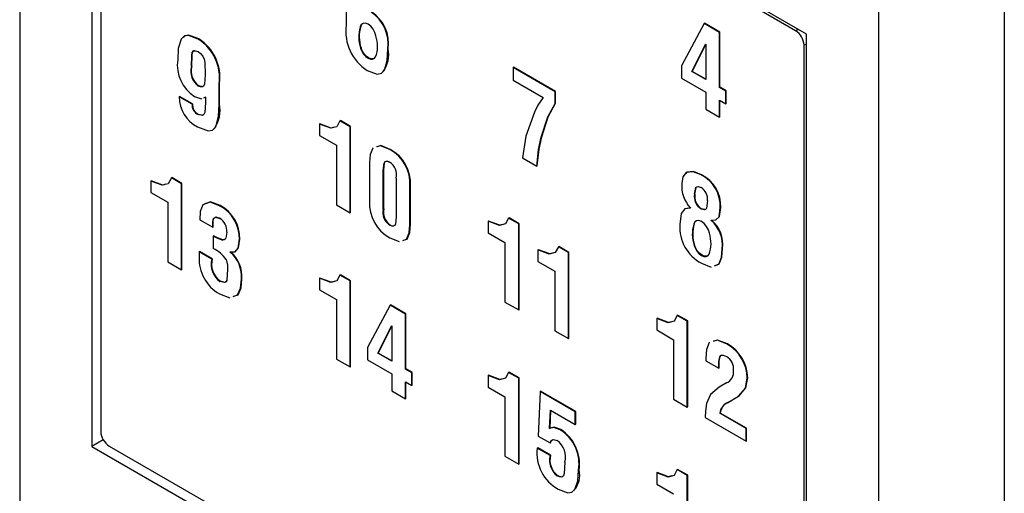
# Model space of a CAD drawing. Header units: millimetres. Extents: x 0 to 559, y 0 to 432.
# Tile 20 of 23: x 352 to 368, y 332 to 340. Entities that reach past the tile are written whole.
import ezdxf

# ---------------------------------------------------------------- set-up
doc = ezdxf.new("R2010")
doc.units = ezdxf.units.MM
doc.header["$LTSCALE"] = 2

msp = doc.modelspace()

# ---------------------------------------------------------------- linework, layer by layer
for p, q in [((351.5486173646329, 349.5189663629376), (351.5486173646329, 325.6015786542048)), ((364.7809263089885, 339.3896407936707), (352.7601110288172, 346.3291097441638)), ((352.7601110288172, 346.3291097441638), (352.7601110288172, 332.447915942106)), ((352.9116445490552, 346.0274668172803), (352.9116445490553, 332.6986960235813)), ((364.5954732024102, 339.4458193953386), (353.053044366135, 346.1091217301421)), ((365.9924199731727, 322.8656994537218), (365.9924199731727, 341.1807366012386)), ((368.1044440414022, 341.1754166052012), (368.1044440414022, 322.8603794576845)), ((357.0404790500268, 339.8915803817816), (357.0404788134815, 339.537921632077)), ((363.0567406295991, 339.566932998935), (362.6766817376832, 338.8571413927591)), ((363.0567406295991, 339.566932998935), (363.063811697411, 339.5710150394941)), ((363.3141249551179, 339.4183481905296), (363.0567406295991, 339.566932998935)), ((363.3211960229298, 339.4224302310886), (363.063811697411, 339.5710150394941)), ((357.282160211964, 339.5169923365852), (357.2750891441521, 339.5129102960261)), ((363.3141249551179, 339.4183481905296), (363.3211960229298, 339.4224302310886)), ((363.314124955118, 338.4891532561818), (363.3141249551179, 339.4183481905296)), ((363.3211960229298, 338.4932352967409), (363.3211960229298, 339.4224302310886)), ((364.5954732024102, 339.4458193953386), (364.6395422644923, 339.4712600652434)), ((354.5520856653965, 339.3029461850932), (354.5591567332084, 339.3070282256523)), ((364.7809263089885, 325.508446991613), (364.7809263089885, 339.3896407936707)), ((357.2887256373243, 339.1555335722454), (357.2816545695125, 339.1514515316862)), ((357.7361420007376, 339.1364298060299), (357.7432130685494, 339.140511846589)), ((362.8491313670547, 338.7575883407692), (363.0801803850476, 339.2188685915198)), ((362.8562024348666, 338.7616703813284), (363.0835289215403, 339.2155187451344)), ((363.0801803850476, 339.2188685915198), (363.0835289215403, 339.2169355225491)), ((363.0835289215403, 339.2169355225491), (363.0835289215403, 338.6222735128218)), ((364.7809263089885, 339.2263392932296), (364.73687301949, 339.2009077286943)), ((364.7368730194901, 325.8721369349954), (364.73687301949, 339.2009077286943)), ((354.4355766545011, 338.8415543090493), (354.4426477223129, 338.8456363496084)), ((359.8440670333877, 338.8266484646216), (359.8511381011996, 338.8307305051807)), ((360.5527052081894, 338.4175603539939), (359.8440670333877, 338.8266484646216)), ((359.8440670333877, 338.8266484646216), (359.8464258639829, 338.6127071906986)), ((360.5597762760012, 338.421642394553), (359.8511381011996, 338.8307305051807)), ((362.6766817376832, 338.8571413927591), (362.6766817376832, 338.6445618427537)), ((362.8491313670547, 338.7575883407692), (362.8562024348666, 338.7616703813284)), ((363.0835289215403, 338.6222735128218), (362.8491313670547, 338.7575883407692)), ((363.0835289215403, 338.63043759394), (362.8562024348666, 338.7616703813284)), ((354.6700480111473, 338.7061968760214), (354.6700477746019, 338.7059801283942)), ((359.8464258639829, 338.6127071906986), (360.3482344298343, 338.3230192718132)), ((362.6766817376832, 338.6445618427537), (363.0835289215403, 338.4096939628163)), ((354.5520856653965, 338.5152840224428), (354.5591567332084, 338.5193660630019)), ((354.9006435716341, 338.553690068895), (354.907714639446, 338.5577721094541)), ((354.9006438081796, 338.2080557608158), (354.9006435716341, 338.553690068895)), ((354.9077148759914, 338.2121378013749), (354.907714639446, 338.5577721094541)), ((360.5527052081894, 338.4175603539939), (360.5597762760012, 338.421642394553)), ((360.5527468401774, 338.2225790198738), (360.5527052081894, 338.4175603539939)), ((360.5598179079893, 338.2266610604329), (360.5597762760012, 338.421642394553)), ((363.0835289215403, 338.4096939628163), (363.0835289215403, 338.1232713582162)), ((363.314124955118, 338.4891532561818), (363.3211960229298, 338.4932352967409)), ((363.4212781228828, 338.4272950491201), (363.314124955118, 338.4891532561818)), ((363.4283491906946, 338.4313770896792), (363.3211960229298, 338.4932352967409)), ((363.4212781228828, 338.4272950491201), (363.4283491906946, 338.4313770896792)), ((363.4212781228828, 338.2147154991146), (363.4212781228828, 338.4272950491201)), ((363.4283491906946, 338.2187975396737), (363.4283491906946, 338.4313770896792)), ((354.2313336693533, 338.3328738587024), (354.2384047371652, 338.3369558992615)), ((354.4459922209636, 338.2089920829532), (354.2313336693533, 338.3328738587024)), ((354.4530632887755, 338.2130741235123), (354.2384047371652, 338.3369558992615)), ((354.6445850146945, 338.3168127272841), (354.6751346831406, 338.3284495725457)), ((354.6516560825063, 338.3208947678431), (354.6822057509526, 338.3325316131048)), ((354.6751346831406, 338.3284495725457), (354.6749889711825, 338.2356190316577)), ((363.314124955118, 338.2765737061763), (363.4212781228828, 338.2147154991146)), ((363.314124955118, 337.9901511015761), (363.314124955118, 338.2765737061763)), ((363.3211960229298, 337.9942331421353), (363.3211960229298, 338.2724916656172)), ((354.4459922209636, 338.2089920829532), (354.4530632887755, 338.2130741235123)), ((354.9006438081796, 338.2080557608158), (354.9077148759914, 338.2121378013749)), ((360.5527468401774, 338.2225790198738), (360.5598179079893, 338.2266610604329)), ((363.0835289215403, 338.1232713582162), (363.314124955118, 337.9901511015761)), ((363.4212781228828, 338.2147154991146), (363.4283491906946, 338.2187975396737)), ((354.5503901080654, 338.0329247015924), (354.5574611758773, 338.0370067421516)), ((354.6085904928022, 338.0266080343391), (354.5574611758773, 338.0370067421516)), ((356.9340167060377, 337.9278863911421), (356.9410877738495, 337.9319684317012)), ((357.1036713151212, 337.8299468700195), (356.9340167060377, 337.9278863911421)), ((357.110742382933, 337.8340289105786), (356.9410877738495, 337.9319684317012)), ((363.314124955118, 337.9901511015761), (363.3211960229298, 337.9942331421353)), ((356.5901596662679, 337.8752119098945), (356.5901239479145, 337.6817835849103)), ((356.5901596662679, 337.8752119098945), (356.5972307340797, 337.8792939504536)), ((357.1036713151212, 337.8299468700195), (357.110742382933, 337.8340289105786)), ((357.1036713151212, 336.3821701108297), (357.1036713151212, 337.8299468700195)), ((357.110742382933, 336.3862521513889), (357.110742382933, 337.8340289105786)), ((356.5901239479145, 337.6817835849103), (356.8730752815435, 337.518439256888)), ((360.318517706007, 337.6540473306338), (360.3255887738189, 337.6581293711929)), ((356.8730752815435, 337.518439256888), (356.8730752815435, 336.5152903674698)), ((357.7722053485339, 337.4440106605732), (357.7792764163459, 337.4480927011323)), ((360.0014484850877, 337.3059190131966), (360.2446398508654, 337.165527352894)), ((357.4311561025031, 337.2258051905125), (357.4311558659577, 336.5746299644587)), ((357.6617518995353, 337.0924154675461), (357.6688229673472, 337.0964975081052)), ((357.6617518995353, 336.4415211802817), (357.6617518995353, 337.0924154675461)), ((357.6688229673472, 336.4456032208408), (357.6688229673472, 337.0964975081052)), ((360.2446398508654, 337.165527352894), (360.2517109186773, 337.1696093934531)), ((353.7546614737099, 336.9155103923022), (353.7546257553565, 336.7220820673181)), ((353.7546614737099, 336.9155103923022), (353.7617325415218, 336.9195924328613)), ((354.0985185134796, 336.9681848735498), (354.1055895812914, 336.972266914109)), ((354.2681731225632, 336.8702453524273), (354.0985185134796, 336.9681848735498)), ((354.275244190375, 336.8743273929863), (354.1055895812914, 336.972266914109)), ((357.8807210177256, 336.9662768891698), (357.8807207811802, 336.3151016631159)), ((363.007457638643, 337.0183636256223), (363.0145287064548, 337.0224456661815)), ((354.2681731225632, 336.8702453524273), (354.275244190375, 336.8743273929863)), ((354.2681731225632, 335.4224685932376), (354.2681731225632, 336.8702453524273)), ((354.275244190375, 335.4265506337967), (354.275244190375, 336.8743273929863)), ((358.1113165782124, 336.8328873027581), (358.1183876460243, 336.8369693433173)), ((358.1113168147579, 336.1819928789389), (358.1113165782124, 336.8328873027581)), ((358.1183878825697, 336.186074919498), (358.1183876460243, 336.8369693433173)), ((353.7546257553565, 336.7220820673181), (354.0375770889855, 336.5587377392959)), ((362.8953086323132, 336.6929110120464), (362.902379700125, 336.6969930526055)), ((354.0375770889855, 336.5587377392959), (354.0375770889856, 335.5555888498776)), ((354.9107893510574, 336.4992711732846), (354.9178604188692, 336.5033532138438)), ((356.8730752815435, 336.5152903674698), (357.1036713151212, 336.3821701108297)), ((357.6617518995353, 336.4415211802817), (357.6688229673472, 336.4456032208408)), ((362.8328937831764, 336.4648503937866), (362.7655072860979, 336.4542053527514)), ((362.8258227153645, 336.4607683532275), (362.8259576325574, 336.4608462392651)), ((362.8260330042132, 336.4607455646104), (362.8258227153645, 336.4607683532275)), ((363.0057620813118, 336.4459378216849), (363.0056755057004, 336.4458771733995)), ((363.0057620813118, 336.4459378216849), (363.0128331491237, 336.450019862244)), ((363.3293713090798, 336.4633101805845), (363.3364423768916, 336.4673922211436)), ((354.5801556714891, 336.261906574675), (354.7952492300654, 336.1376171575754)), ((357.1036713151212, 336.3821701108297), (357.110742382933, 336.3862521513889)), ((359.7695148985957, 336.2909881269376), (359.7765859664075, 336.2950701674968)), ((359.9391695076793, 336.1930486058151), (359.7695148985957, 336.2909881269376)), ((359.9462405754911, 336.1971306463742), (359.7765859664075, 336.2950701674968)), ((363.1760444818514, 336.2508563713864), (363.1758975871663, 336.2548076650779)), ((363.1760444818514, 336.2508563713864), (363.1831155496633, 336.2549384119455)), ((354.7952492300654, 336.2397245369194), (354.8023202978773, 336.2438065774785)), ((354.7952492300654, 336.1376171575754), (354.7952492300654, 336.2397245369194)), ((354.7952492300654, 336.1376171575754), (354.8023202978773, 336.1416991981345)), ((354.8023202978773, 336.1416991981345), (354.8023202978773, 336.2438065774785)), ((357.7688142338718, 336.174968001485), (357.7758853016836, 336.1790500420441)), ((358.1113168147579, 336.1819928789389), (358.1183878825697, 336.186074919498)), ((359.425657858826, 336.23831364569), (359.4256221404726, 336.0448853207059)), ((359.425657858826, 336.23831364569), (359.4327289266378, 336.2423956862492)), ((359.9391695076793, 336.1930486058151), (359.9462405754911, 336.1971306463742)), ((359.9391695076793, 334.7452718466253), (359.9391695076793, 336.1930486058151)), ((359.9462405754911, 334.7493538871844), (359.9462405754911, 336.1971306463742)), ((362.8897104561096, 336.1946472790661), (362.8826393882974, 336.1905652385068)), ((354.8005781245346, 335.9900495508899), (354.8004343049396, 335.7775530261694)), ((354.8005781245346, 335.9900495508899), (354.8076491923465, 335.994131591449)), ((354.9546316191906, 335.9223742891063), (354.9617026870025, 335.9264563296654)), ((355.2448141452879, 335.9341493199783), (355.2518852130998, 335.9382313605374)), ((357.7705097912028, 335.9614099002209), (357.9282488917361, 335.8979960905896)), ((359.4256221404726, 336.0448853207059), (359.7085734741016, 335.8815409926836)), ((359.7085734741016, 335.8815409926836), (359.7085734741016, 334.8783921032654)), ((360.2627787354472, 335.7550540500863), (360.2627430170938, 335.5616257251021)), ((360.2627787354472, 335.7550540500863), (360.269849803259, 335.7591360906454)), ((360.6066357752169, 335.807728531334), (360.6137068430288, 335.8118105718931)), ((360.7762903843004, 335.7097890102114), (360.6066357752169, 335.807728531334)), ((360.7833614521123, 335.7138710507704), (360.6137068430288, 335.8118105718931)), ((362.8962758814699, 335.8331885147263), (362.8892048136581, 335.8291064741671)), ((363.3603757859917, 335.7752275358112), (363.3674468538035, 335.7793095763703)), ((354.5646531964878, 335.7260002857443), (354.5717242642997, 335.7300823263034)), ((354.5646531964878, 335.7260002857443), (354.5646531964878, 335.6408833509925)), ((354.7797469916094, 335.6020904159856), (354.5646531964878, 335.7260002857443)), ((354.7868180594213, 335.6061724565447), (354.5717242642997, 335.7300823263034)), ((354.7797469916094, 335.6020904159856), (354.7868180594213, 335.6061724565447)), ((355.0897917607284, 335.720716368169), (355.0896933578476, 335.7245885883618)), ((355.0897917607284, 335.720716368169), (355.0964237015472, 335.724544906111)), ((360.7762903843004, 335.7097890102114), (360.7833614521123, 335.7138710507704)), ((360.7762903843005, 334.2620122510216), (360.7762903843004, 335.7097890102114)), ((360.7833614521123, 334.2660942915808), (360.7833614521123, 335.7138710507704)), ((354.0375770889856, 335.5555888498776), (354.2681731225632, 335.4224685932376)), ((354.2681731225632, 335.4224685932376), (354.275244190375, 335.4265506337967)), ((360.2627430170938, 335.5616257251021), (360.5456943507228, 335.3982813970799)), ((363.013028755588, 335.5315679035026), (363.1768528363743, 335.4681637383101)), ((355.2758186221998, 335.2614507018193), (355.2828896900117, 335.2655327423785)), ((356.5901596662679, 335.2786121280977), (356.5901239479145, 335.0851838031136)), ((356.5901596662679, 335.2786121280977), (356.5972307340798, 335.2826941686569)), ((356.9340167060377, 335.3312866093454), (356.9410877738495, 335.3353686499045)), ((357.1036713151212, 335.2333470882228), (356.9340167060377, 335.3312866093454)), ((357.110742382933, 335.2374291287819), (356.9410877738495, 335.3353686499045)), ((360.5456943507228, 335.3982813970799), (360.5456943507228, 334.3951325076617)), ((354.9161182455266, 335.2251945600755), (354.9231893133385, 335.2292766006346)), ((357.1036713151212, 335.2333470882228), (357.110742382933, 335.2374291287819)), ((357.1036713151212, 333.7855703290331), (357.1036713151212, 335.2333470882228)), ((357.1107423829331, 333.7896523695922), (357.110742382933, 335.2374291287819)), ((354.9107893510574, 335.0156915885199), (355.0804360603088, 334.9504081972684)), ((356.5901239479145, 335.0851838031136), (356.8730752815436, 334.9218394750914)), ((356.8730752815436, 334.9218394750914), (356.8730752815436, 333.9186905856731)), ((357.7764212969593, 334.8253971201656), (357.3963624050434, 334.1156055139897)), ((357.7764212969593, 334.8253971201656), (357.7834923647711, 334.8294791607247)), ((358.0338056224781, 334.6768123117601), (357.7764212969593, 334.8253971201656)), ((358.04087669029, 334.6808943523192), (357.7834923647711, 334.8294791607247)), ((359.7085734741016, 334.8783921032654), (359.9391695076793, 334.7452718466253)), ((358.0338056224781, 334.6768123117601), (358.04087669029, 334.6808943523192)), ((358.0338056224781, 333.7476173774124), (358.0338056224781, 334.6768123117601)), ((358.04087669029, 333.7516994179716), (358.04087669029, 334.6808943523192)), ((359.9391695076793, 334.7452718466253), (359.9462405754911, 334.7493538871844)), ((362.261156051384, 334.6014153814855), (362.2611203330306, 334.4079870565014)), ((362.261156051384, 334.6014153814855), (362.2682271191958, 334.6054974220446)), ((362.6050130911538, 334.6540898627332), (362.6120841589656, 334.6581719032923)), ((362.7746677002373, 334.5561503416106), (362.6050130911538, 334.6540898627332)), ((362.7817387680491, 334.5602323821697), (362.6120841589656, 334.6581719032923)), ((357.5688120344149, 334.0160524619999), (357.7998610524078, 334.4773327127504)), ((357.5758831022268, 334.020134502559), (357.8032095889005, 334.4739828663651)), ((357.7998610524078, 334.4773327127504), (357.8032095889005, 334.4753996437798)), ((357.8032095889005, 334.4753996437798), (357.8032095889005, 333.8807376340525)), ((362.7746677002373, 334.5561503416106), (362.7817387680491, 334.5602323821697)), ((362.7746677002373, 333.1083735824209), (362.7746677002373, 334.5561503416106)), ((362.7817387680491, 333.11245562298), (362.7817387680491, 334.5602323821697)), ((360.5456943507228, 334.3951325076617), (360.7762903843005, 334.2620122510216)), ((360.7762903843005, 334.2620122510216), (360.7833614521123, 334.2660942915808)), ((362.2611203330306, 334.4079870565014), (362.5440716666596, 334.2446427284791)), ((357.3963624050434, 334.1156055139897), (357.3963624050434, 333.9030259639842)), ((362.5440716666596, 334.2446427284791), (362.5440716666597, 333.2414938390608)), ((363.445139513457, 334.169095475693), (363.4522105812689, 334.1731775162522)), ((357.5688120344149, 334.0160524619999), (357.5758831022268, 334.020134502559)), ((357.8032095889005, 333.8807376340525), (357.5688120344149, 334.0160524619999)), ((357.8032095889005, 333.8889017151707), (357.5758831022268, 334.020134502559)), ((363.3211216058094, 333.9573436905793), (363.3281926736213, 333.9614257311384)), ((363.3281926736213, 333.9614257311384), (363.3429177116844, 333.9792695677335)), ((356.8730752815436, 333.9186905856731), (357.1036713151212, 333.7855703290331)), ((357.1036713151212, 333.7855703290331), (357.1107423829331, 333.7896523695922)), ((357.3963624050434, 333.9030259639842), (357.8032095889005, 333.6681580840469)), ((363.0866502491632, 333.9296304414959), (363.0866500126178, 333.889116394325)), ((363.0866500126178, 333.889116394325), (363.3017438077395, 333.7649453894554)), ((363.3017438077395, 333.7649453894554), (363.3088148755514, 333.7690274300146)), ((357.8032095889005, 333.6681580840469), (357.8032095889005, 333.3817354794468)), ((358.0338056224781, 333.7476173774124), (358.04087669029, 333.7516994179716)), ((358.140958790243, 333.6857591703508), (358.0338056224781, 333.7476173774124)), ((358.1480298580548, 333.6898412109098), (358.04087669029, 333.7516994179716)), ((358.140958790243, 333.6857591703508), (358.1480298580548, 333.6898412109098)), ((358.140958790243, 333.4731796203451), (358.140958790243, 333.6857591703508)), ((358.1480298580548, 333.4772616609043), (358.1480298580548, 333.6898412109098)), ((359.425657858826, 333.6417138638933), (359.4256221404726, 333.4482855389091)), ((359.425657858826, 333.6417138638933), (359.4327289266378, 333.6457959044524)), ((359.7695148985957, 333.6943883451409), (359.7765859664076, 333.6984703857)), ((359.9391695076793, 333.5964488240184), (359.7695148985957, 333.6943883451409)), ((359.9462405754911, 333.6005308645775), (359.7765859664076, 333.6984703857)), ((359.9391695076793, 333.5964488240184), (359.9462405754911, 333.6005308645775)), ((359.9462405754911, 332.1527541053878), (359.9462405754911, 333.6005308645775)), ((363.7823131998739, 333.6007572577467), (363.7893842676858, 333.6048392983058)), ((358.0338056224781, 333.5350378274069), (358.140958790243, 333.4731796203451)), ((358.0338056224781, 333.2486152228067), (358.0338056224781, 333.5350378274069)), ((358.04087669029, 333.2526972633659), (358.04087669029, 333.5309557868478)), ((358.140958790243, 333.4731796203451), (358.1480298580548, 333.4772616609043)), ((359.4256221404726, 333.4482855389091), (359.7085734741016, 333.2849412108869)), ((359.9391695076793, 332.1486720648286), (359.9391695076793, 333.5964488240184)), ((363.4313328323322, 333.5175107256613), (363.3122322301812, 333.448072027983)), ((363.4313328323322, 333.5175107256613), (363.4384039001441, 333.5215927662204)), ((357.8032095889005, 333.3817354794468), (358.0338056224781, 333.2486152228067)), ((359.7085734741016, 333.2849412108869), (359.7085734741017, 332.2817923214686)), ((360.2976325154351, 333.3716111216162), (360.2662507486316, 332.6227061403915)), ((360.2976325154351, 333.3716111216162), (360.304703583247, 333.3756931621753)), ((360.8908079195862, 333.0291782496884), (360.2976325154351, 333.3716111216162)), ((360.897878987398, 333.0332602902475), (360.304703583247, 333.3756931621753)), ((363.4487728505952, 333.1813014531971), (363.6357175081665, 333.2920260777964)), ((363.455843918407, 333.1853834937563), (363.6427885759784, 333.2961081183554)), ((363.6357175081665, 333.2920260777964), (363.6427885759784, 333.2961081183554)), ((358.0338056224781, 333.2486152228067), (358.04087669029, 333.2526972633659)), ((362.5440716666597, 333.2414938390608), (362.7746677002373, 333.1083735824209)), ((362.7746677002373, 333.1083735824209), (362.7817387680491, 333.11245562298)), ((363.4487728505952, 333.1813014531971), (363.455843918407, 333.1853834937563)), ((360.4589789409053, 332.7498169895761), (360.4736700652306, 333.0574072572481)), ((360.4660500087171, 332.7538990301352), (360.4803616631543, 333.0535442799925)), ((360.4736700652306, 333.0574072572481), (360.8908079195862, 332.8165986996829)), ((360.8908079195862, 333.0291782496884), (360.897878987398, 333.0332602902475)), ((360.8908079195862, 332.8165986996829), (360.8908079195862, 333.0291782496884)), ((360.897878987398, 332.820680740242), (360.897878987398, 333.0332602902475)), ((363.3209725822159, 333.0055780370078), (363.3280436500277, 333.0096600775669)), ((363.7641886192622, 332.7497148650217), (363.3209725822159, 333.0055780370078)), ((363.771259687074, 332.7537969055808), (363.3280436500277, 333.0096600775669)), ((360.8908079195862, 332.8165986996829), (360.897878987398, 332.820680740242)), ((363.0750235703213, 332.9349821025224), (363.7641886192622, 332.5371355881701)), ((360.2662507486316, 332.6227061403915), (360.4687203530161, 332.5058229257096)), ((360.4589789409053, 332.7498169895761), (360.4660500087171, 332.7538990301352)), ((360.6379813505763, 332.7275968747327), (360.6450524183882, 332.7316789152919)), ((363.7641886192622, 332.7497148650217), (363.771259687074, 332.7537969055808)), ((363.7641886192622, 332.5371355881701), (363.7641886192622, 332.7497148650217)), ((363.771259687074, 332.5412176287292), (363.771259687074, 332.7537969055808)), ((352.9548622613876, 332.5603434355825), (352.7601110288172, 332.447915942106)), ((352.7601110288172, 332.447915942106), (364.7809263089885, 325.508446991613)), ((353.0530443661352, 332.453784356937), (364.5954732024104, 325.7904820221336)), ((360.4687203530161, 332.5058229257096), (360.4757914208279, 332.5099049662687)), ((363.7641886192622, 332.5371355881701), (363.771259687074, 332.5412176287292)), ((359.7085734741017, 332.2817923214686), (359.9391695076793, 332.1486720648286)), ((360.2511518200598, 332.4194928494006), (360.2582228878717, 332.4235748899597)), ((360.4662456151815, 332.2955693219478), (360.2511518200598, 332.4194928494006)), ((360.4733166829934, 332.2996513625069), (360.2582228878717, 332.4235748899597)), ((360.4662456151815, 332.2955693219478), (360.4733166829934, 332.2996513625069)), ((359.9391695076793, 332.1486720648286), (359.9462405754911, 332.1527541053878)), ((360.5844501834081, 331.9529361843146), (360.5915212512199, 331.9570182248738)), ((360.9468150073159, 332.0472323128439), (360.9538860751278, 332.051314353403)), ((362.261156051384, 332.0048155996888), (362.2611203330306, 331.8113872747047)), ((362.261156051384, 332.0048155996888), (362.2682271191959, 332.0088976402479)), ((362.6050130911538, 332.0574900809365), (362.6120841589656, 332.0615721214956)), ((362.7746677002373, 331.9595505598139), (362.6050130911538, 332.0574900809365)), ((362.7817387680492, 331.963632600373), (362.6120841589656, 332.0615721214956)), ((362.7746677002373, 331.9595505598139), (362.7817387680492, 331.963632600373)), ((362.7746677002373, 330.5117738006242), (362.7746677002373, 331.9595505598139)), ((362.7817387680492, 330.5158558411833), (362.7817387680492, 331.963632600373)), ((362.2611203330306, 331.8113872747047), (362.5440716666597, 331.6480429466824))]:
    msp.add_line(p, q)
at = {"flags": 128}
for points in [[(357.5383795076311, 339.3609160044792), (357.5203531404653, 339.4184904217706), (357.4900616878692, 339.4738530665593), (357.4507750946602, 339.5210275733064), (357.4067343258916, 339.5549214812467), (357.362693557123, 339.5718759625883), (357.323406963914, 339.5700607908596), (357.2931155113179, 339.5496719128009), (357.2750891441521, 339.5129102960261)], [(357.282160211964, 339.5169923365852), (357.3001865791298, 339.55375395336), (357.3142523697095, 339.5663627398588)], [(354.5520856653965, 339.3029461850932), (354.3856824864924, 339.365134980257), (354.314290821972, 339.3537950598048), (354.2638143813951, 339.3044184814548), (354.214850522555, 339.145521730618), (354.2049808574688, 338.955374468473)], [(354.5591567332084, 339.3070282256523), (354.3927535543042, 339.3692170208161), (354.3213618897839, 339.3578771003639), (354.2955312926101, 339.3326093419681)], [(354.4355766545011, 338.8415543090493), (354.4403128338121, 339.0334512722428), (354.4480276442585, 339.0768626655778), (354.4692378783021, 339.1062277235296), (354.5054283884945, 339.1096528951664), (354.5469989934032, 339.0933033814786)], [(354.4426477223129, 338.8456363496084), (354.4473839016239, 339.0375333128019), (354.4550987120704, 339.0809447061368), (354.4763089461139, 339.1103097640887), (354.4900257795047, 339.1116079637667)], [(354.5469989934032, 339.0933033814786), (354.5901875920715, 339.0648372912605), (354.6285740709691, 339.0202229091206), (354.6523112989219, 338.9651163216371), (354.6625294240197, 338.910539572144), (354.6700480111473, 338.7061968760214)], [(357.2816545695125, 339.1514515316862), (357.3022655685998, 339.1005329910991), (357.3317394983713, 339.0530117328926), (357.3675758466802, 339.0129193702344), (357.4067343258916, 338.9836572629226), (357.445892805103, 338.967707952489), (357.4817291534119, 338.9664245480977), (357.5112030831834, 338.9799159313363), (357.5318140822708, 339.0070375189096)], [(357.5062680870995, 338.9762881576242), (357.4888002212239, 338.9705065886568), (357.4529638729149, 338.9717899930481), (357.4138053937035, 338.9877393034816), (357.3746469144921, 339.0170014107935), (357.3388105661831, 339.0570937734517), (357.3093366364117, 339.1046150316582), (357.2887256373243, 339.1555335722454)], [(357.3909749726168, 338.7771104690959), (357.559052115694, 338.7151889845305), (357.6303987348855, 338.7285850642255), (357.6799044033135, 338.7806480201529), (357.726897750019, 338.9436776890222), (357.7361420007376, 339.1364298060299)], [(354.6700477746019, 338.7059801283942), (354.6574576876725, 338.5476566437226), (354.6444449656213, 338.5164098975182), (354.6203652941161, 338.4996201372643), (354.5877089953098, 338.5011115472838), (354.5520856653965, 338.5152840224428)], [(354.6077859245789, 338.5045996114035), (354.5947800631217, 338.5051935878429), (354.5591567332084, 338.5193660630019)], [(354.4869278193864, 338.3403195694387), (354.6030795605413, 338.3010026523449), (354.6109428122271, 338.3039978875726)], [(354.6749889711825, 338.2356190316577), (354.661218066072, 338.0688129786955), (354.6476369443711, 338.0357565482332), (354.6220076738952, 338.0183590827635), (354.5503901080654, 338.0329247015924)], [(360.3482344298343, 338.3230192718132), (360.2612449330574, 338.1923299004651), (360.2039464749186, 338.0768176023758)], [(354.5399745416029, 337.8263582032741), (354.7176655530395, 337.758298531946), (354.7925110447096, 337.7737723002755), (354.8448148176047, 337.8287867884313), (354.8907961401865, 338.004369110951), (354.9006438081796, 338.2080557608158)], [(360.2039464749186, 338.0768176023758), (360.0599370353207, 337.6715967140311), (360.0014484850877, 337.3059190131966)], [(360.318517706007, 337.6540473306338), (360.4292102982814, 337.9935452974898), (360.5527468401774, 338.2225790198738)], [(360.3255887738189, 337.6581293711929), (360.4362813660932, 337.997627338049), (360.5598179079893, 338.2266610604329)], [(356.9340167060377, 337.9278863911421), (356.8800520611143, 337.8307134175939), (356.781210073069, 337.8035881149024), (356.5901596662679, 337.8752119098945)], [(356.8364155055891, 337.820879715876), (356.7882811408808, 337.8076701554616), (356.5972307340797, 337.8792939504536)], [(360.2446398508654, 337.165527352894), (360.2742274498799, 337.4481469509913), (360.318517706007, 337.6540473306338)], [(360.2517109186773, 337.1696093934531), (360.2812985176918, 337.4522289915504), (360.3255887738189, 337.6581293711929)], [(357.4937332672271, 337.4730331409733), (357.4886408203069, 337.4715537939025), (357.4428770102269, 337.3635095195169), (357.4311561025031, 337.2258051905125)], [(357.7722053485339, 337.4440106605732), (357.614619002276, 337.5081502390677), (357.5508825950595, 337.4896349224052)], [(357.7792764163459, 337.4480927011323), (357.6216900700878, 337.5122322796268), (357.5579536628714, 337.4937169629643)], [(357.6617518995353, 337.0924154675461), (357.6755594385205, 337.2188279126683), (357.690495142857, 337.2394065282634), (357.7124916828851, 337.2493216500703), (357.7394845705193, 337.247256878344), (357.7688142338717, 337.2333890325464)], [(357.6688229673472, 337.0964975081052), (357.6826305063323, 337.2229099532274), (357.6975662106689, 337.2434885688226), (357.7180542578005, 337.2527237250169)], [(363.0145287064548, 337.0224456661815), (362.8793019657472, 337.0770577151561), (362.7636297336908, 337.0623554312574), (362.749603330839, 337.0445875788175)], [(354.0985185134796, 336.9681848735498), (354.0445538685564, 336.8710119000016), (353.9457118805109, 336.8438865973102), (353.7546614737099, 336.9155103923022)], [(354.0009173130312, 336.8611781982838), (353.9527829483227, 336.8479686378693), (353.7617325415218, 336.9195924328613)], [(363.007457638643, 337.0183636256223), (362.8722308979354, 337.072975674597), (362.7565586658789, 337.0582733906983), (362.6996324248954, 336.9861624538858), (362.6802150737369, 336.8758208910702)], [(362.8953086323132, 336.6929110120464), (362.9161192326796, 336.8043255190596), (362.9325923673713, 336.8200530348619), (362.9557334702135, 336.8236481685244), (363.00939541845, 336.8046656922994)], [(362.902379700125, 336.6969930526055), (362.9231903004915, 336.8084075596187), (362.9294868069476, 336.8144190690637)], [(363.1142777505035, 336.5855230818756), (363.0990718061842, 336.4600103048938), (363.085074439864, 336.4383074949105), (363.0625154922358, 336.4296873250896), (363.0057620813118, 336.4459378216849)], [(354.9107893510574, 336.4992711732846), (354.7525079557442, 336.5603163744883), (354.6296227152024, 336.5156935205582), (354.5859694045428, 336.4044326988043), (354.5801556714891, 336.261906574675)], [(354.9178604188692, 336.5033532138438), (354.7595790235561, 336.5643984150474), (354.6518521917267, 336.5252799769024)], [(362.8258227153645, 336.4607683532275), (362.7316167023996, 336.4458866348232), (362.6721474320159, 336.3716713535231), (362.649210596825, 336.1838164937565)], [(363.0754415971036, 336.4360066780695), (363.0695865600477, 336.4337693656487), (363.0128331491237, 336.450019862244)], [(363.1758975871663, 336.2548076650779), (363.2539916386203, 336.2621905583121), (363.3074969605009, 336.31447540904), (363.3293713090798, 336.4633101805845)], [(363.2931297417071, 336.2976081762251), (363.3145680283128, 336.318557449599), (363.3364423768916, 336.4673922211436)], [(354.7952492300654, 336.2397245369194), (354.8067777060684, 336.2869459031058), (354.8394656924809, 336.3079621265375), (354.9124849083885, 336.2857130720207)], [(354.8023202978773, 336.2438065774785), (354.8138487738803, 336.291027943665), (354.821515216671, 336.2959569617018)], [(354.8384628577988, 336.3068531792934), (354.8465367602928, 336.3120441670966), (354.9195559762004, 336.2897951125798)], [(357.8807207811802, 336.3151016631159), (357.8655810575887, 336.1870310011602), (357.8494639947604, 336.1671539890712), (357.8264127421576, 336.1582033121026), (357.79873436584, 336.1607300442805), (357.7688142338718, 336.174968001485)], [(359.7695148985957, 336.2909881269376), (359.7155502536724, 336.1938151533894), (359.616708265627, 336.1666898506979), (359.425657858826, 336.23831364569)], [(363.1459297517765, 336.0385709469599), (363.1279033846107, 336.0961453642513), (363.0976119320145, 336.15150800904), (363.0583253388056, 336.1986825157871), (363.0142845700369, 336.2325764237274), (362.9702438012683, 336.2495309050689), (362.9309572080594, 336.2477157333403), (362.9006657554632, 336.2273268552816), (362.8826393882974, 336.1905652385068)], [(357.9919087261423, 335.9169383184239), (358.0541023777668, 335.9354442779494), (358.0995757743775, 336.0440491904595), (358.1113168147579, 336.1819928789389)], [(357.9989797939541, 335.921020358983), (358.0611734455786, 335.9395263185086), (358.1066468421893, 336.0481312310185), (358.1183878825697, 336.186074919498)], [(359.6719136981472, 336.1839814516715), (359.6237793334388, 336.170771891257), (359.4327289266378, 336.2423956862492)], [(362.8897104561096, 336.1946472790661), (362.9077368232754, 336.2314088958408), (362.9218011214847, 336.2440166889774)], [(354.9546316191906, 335.9223742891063), (354.8691101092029, 335.953584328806), (354.8005781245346, 335.9900495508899)], [(354.9617026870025, 335.9264563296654), (354.8761811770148, 335.9576663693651), (354.8076491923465, 335.994131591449)], [(355.0297205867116, 336.0563622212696), (355.0124332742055, 335.9509546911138), (354.9881783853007, 335.9282891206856), (354.9546316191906, 335.9223742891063)], [(355.0070293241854, 335.9433791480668), (354.9952494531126, 335.9323711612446), (354.9617026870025, 335.9264563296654)], [(355.0896933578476, 335.7245885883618), (355.1712363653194, 335.7240593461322), (355.2199340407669, 335.7849824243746), (355.2448141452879, 335.9341493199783)], [(355.2009146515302, 335.7564240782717), (355.2270051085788, 335.7890644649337), (355.2518852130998, 335.9382313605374)], [(360.6066357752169, 335.807728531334), (360.5526711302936, 335.7105555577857), (360.4538291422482, 335.6834302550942), (360.2627787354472, 335.7550540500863)], [(360.5090345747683, 335.7007218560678), (360.4609002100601, 335.6875122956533), (360.269849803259, 335.7591360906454)], [(362.8892048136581, 335.8291064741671), (362.9098158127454, 335.77818793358), (362.9392897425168, 335.7306666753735), (362.9751260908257, 335.6905743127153), (363.014284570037, 335.6613122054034), (363.0534430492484, 335.6453628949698), (363.0892793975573, 335.6440794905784), (363.1187533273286, 335.657570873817), (363.1393643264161, 335.6846924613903)], [(363.1138243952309, 335.653946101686), (363.0963504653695, 335.6481615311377), (363.0605141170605, 335.649444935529), (363.0213556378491, 335.6653942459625), (362.9821971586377, 335.6946563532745), (362.9463608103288, 335.7347487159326), (362.9168868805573, 335.7822699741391), (362.8962758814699, 335.8331885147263)], [(363.2339956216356, 335.4894196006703), (363.3038623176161, 335.5154084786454), (363.3488694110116, 335.6310471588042), (363.3603757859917, 335.7752275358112)], [(363.2410666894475, 335.4935016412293), (363.310933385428, 335.5194905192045), (363.3559404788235, 335.6351291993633), (363.3674468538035, 335.7793095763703)], [(355.0178516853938, 335.5941410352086), (355.042470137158, 335.4969195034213), (355.0452228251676, 335.425618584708)], [(355.0452228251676, 335.425618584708), (355.0326293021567, 335.2539004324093), (355.0182255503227, 335.2205407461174), (354.9907569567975, 335.2048215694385), (354.9161182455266, 335.2251945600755)], [(355.1407275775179, 334.9717358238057), (355.2127651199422, 334.9972185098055), (355.2632461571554, 335.1128364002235), (355.2758186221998, 335.2614507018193)], [(355.1477986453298, 334.9758178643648), (355.2198361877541, 335.0013005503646), (355.2703172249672, 335.1169184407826), (355.2828896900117, 335.2655327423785)], [(356.9340167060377, 335.3312866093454), (356.8800520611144, 335.2341136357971), (356.781210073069, 335.2069883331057), (356.5901596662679, 335.2786121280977)], [(356.836415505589, 335.2242799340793), (356.7882811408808, 335.2110703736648), (356.5972307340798, 335.2826941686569)], [(355.0317441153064, 335.2395554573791), (355.0252966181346, 335.2246227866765), (354.9978280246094, 335.2089036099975), (354.9231893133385, 335.2292766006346)], [(362.6050130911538, 334.6540898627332), (362.5510484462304, 334.5569168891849), (362.4522064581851, 334.5297915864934), (362.261156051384, 334.6014153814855)], [(362.5074118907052, 334.5470831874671), (362.4592775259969, 334.5338736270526), (362.2682271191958, 334.6054974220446)], [(363.149794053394, 334.2007482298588), (363.1414745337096, 334.198506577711), (363.0971085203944, 334.0777692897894), (363.0866502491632, 333.9296304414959)], [(363.445139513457, 334.169095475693), (363.2765601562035, 334.2349047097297), (363.2074442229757, 334.2162817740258)], [(363.4522105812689, 334.1731775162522), (363.2836312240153, 334.2389867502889), (363.2145152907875, 334.2203638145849)], [(363.3017438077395, 333.7649453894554), (363.3035744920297, 333.8793808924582), (363.3211216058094, 333.9573436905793)], [(363.3088148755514, 333.7690274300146), (363.3106455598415, 333.8834629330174), (363.3281926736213, 333.9614257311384)], [(363.3211216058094, 333.9573436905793), (363.3419853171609, 333.9826263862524), (363.3749347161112, 333.9864955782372), (363.4347239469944, 333.9625289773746)], [(359.7695148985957, 333.6943883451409), (359.7155502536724, 333.5972153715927), (359.616708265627, 333.5700900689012), (359.425657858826, 333.6417138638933)], [(359.6719136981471, 333.5873816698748), (359.6237793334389, 333.5741721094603), (359.4327289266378, 333.6457959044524)], [(363.6357175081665, 333.2920260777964), (363.7535698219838, 333.4275362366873), (363.7823131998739, 333.6007572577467)], [(363.6427885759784, 333.2961081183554), (363.7606408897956, 333.4316182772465), (363.7893842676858, 333.6048392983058)], [(363.3122322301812, 333.448072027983), (363.1664011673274, 333.3216034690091), (363.094885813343, 333.1688211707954)], [(363.094885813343, 333.1688211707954), (363.0807810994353, 333.0399024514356), (363.0750235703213, 332.9349821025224)], [(360.6450524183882, 332.7316789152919), (360.5363625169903, 332.7723840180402), (360.4660500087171, 332.7538990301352)], [(360.6379813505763, 332.7275968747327), (360.5292914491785, 332.7683019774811), (360.4589789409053, 332.7498169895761)], [(360.4687203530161, 332.5058229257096), (360.4845065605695, 332.5453139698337), (360.5168552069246, 332.5627756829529), (360.5844501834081, 332.5459204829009)], [(360.4757914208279, 332.5099049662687), (360.4915776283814, 332.5493960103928), (360.5239262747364, 332.566857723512), (360.5915212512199, 332.55000252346)], [(360.7162192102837, 332.1823103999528), (360.7033714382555, 331.9946622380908), (360.6912886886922, 331.9547636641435), (360.6648086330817, 331.932260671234), (360.6265808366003, 331.9337009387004), (360.5844501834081, 331.9529361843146)], [(360.6499997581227, 331.9371670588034), (360.6336519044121, 331.9377829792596), (360.5915212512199, 331.9570182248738)], [(360.6047968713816, 331.7286110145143), (360.7638197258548, 331.6686471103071), (360.8328592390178, 331.6773871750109), (360.8838363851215, 331.7203414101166), (360.9357861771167, 331.8668860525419), (360.9468150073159, 332.0472323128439)], [(362.6050130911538, 332.0574900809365), (362.5510484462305, 331.9603171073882), (362.4522064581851, 331.9331918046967), (362.261156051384, 332.0048155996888)], [(362.5074118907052, 331.9504834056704), (362.4592775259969, 331.9372738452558), (362.2682271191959, 332.0088976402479)]]:
    msp.add_lwpolyline(points, dxfattribs=at)
for centre, radius, start, end in [((357.1150076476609, 339.2301654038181), 0.6281673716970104, 351.4182301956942, 57.10861375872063), ((357.1220787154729, 339.2342474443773), 0.6281673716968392, 351.418230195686, 57.10861375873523), ((357.8049846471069, 339.4289797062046), 0.7722289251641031, 171.8899635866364, 237.5798985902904), ((357.8516109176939, 339.342593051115), 0.6011533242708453, 163.5416975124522, 198.5394793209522), ((357.8586819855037, 339.3466750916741), 0.601153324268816, 163.5416975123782, 198.5394793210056), ((364.4305333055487, 339.1873168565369), 0.3066410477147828, 2.540282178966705, 57.45971796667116), ((354.148256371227, 338.6593791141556), 0.7597740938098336, 352.0038892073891, 57.89230648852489), ((354.1553274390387, 338.6634611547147), 0.7597740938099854, 352.0038892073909, 57.89230648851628), ((356.8738786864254, 339.167843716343), 0.6919813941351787, 0.629796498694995, 16.20134798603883), ((357.1779940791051, 339.1661165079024), 0.3879364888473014, 335.7911122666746, 1.378607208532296), ((357.2730274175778, 339.0412085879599), 0.4805576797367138, 323.6922719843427, 11.92561984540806), ((354.8250069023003, 338.8674492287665), 0.6262293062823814, 171.9287623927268, 237.325572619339), ((354.7316263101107, 338.7633342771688), 0.30620870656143, 165.1999386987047, 234.1026970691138), ((354.7386973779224, 338.7674163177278), 0.3062087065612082, 165.1999386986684, 234.1026970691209), ((354.7992868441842, 338.3316595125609), 0.567954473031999, 179.8774955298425, 242.8338529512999), ((354.6307431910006, 338.1995541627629), 0.1849918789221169, 177.0756129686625, 244.2554197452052), ((354.6378142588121, 338.2036362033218), 0.1849918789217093, 177.0756129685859, 244.2554197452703), ((354.3905065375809, 338.1057384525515), 0.5280390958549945, 324.8333532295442, 11.62463006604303), ((357.4625050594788, 336.872510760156), 0.6500203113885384, 356.5052396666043, 61.54638787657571), ((357.4695761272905, 336.8765928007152), 0.6500203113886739, 356.5052396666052, 61.54638787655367), ((357.6297673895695, 337.0181375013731), 0.2562562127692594, 348.3239491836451, 57.13860009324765), ((362.735976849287, 336.4900365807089), 0.59399603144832, 357.4211492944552, 62.80364013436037), ((362.7430479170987, 336.4941186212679), 0.5939960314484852, 357.4211492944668, 62.80364013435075), ((363.2405427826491, 336.8395157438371), 0.5615026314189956, 176.2928334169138, 222.4204007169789), ((362.881528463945, 336.6087983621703), 0.2339101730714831, 354.2893211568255, 56.86252103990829), ((363.1376988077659, 336.653032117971), 0.245648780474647, 170.6571915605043, 237.4899581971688), ((363.1447698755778, 336.6571141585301), 0.2456487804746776, 170.6571915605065, 237.4899581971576), ((354.6155418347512, 335.9434837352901), 0.6293415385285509, 359.1501558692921, 62.02169623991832), ((354.6226129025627, 335.9475657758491), 0.6293415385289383, 359.1501558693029, 62.02169623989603), ((358.0848432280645, 336.535869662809), 0.6548354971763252, 176.6066278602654, 241.3133614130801), ((357.9105894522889, 336.3866903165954), 0.2548068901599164, 167.5735629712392, 236.1926225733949), ((357.9176605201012, 336.3907723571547), 0.2548068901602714, 167.5735629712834, 236.1926225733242), ((354.7938578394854, 336.0804366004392), 0.2370881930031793, 354.1720347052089, 59.97684384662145), ((362.8326289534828, 335.8442312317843), 0.5322388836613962, 352.5507491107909, 49.81721392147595), ((362.8397000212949, 335.8483132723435), 0.5322388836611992, 352.5507491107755, 49.81721392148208), ((357.8203036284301, 336.2266369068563), 0.06509606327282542, 226.9724119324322, 285.3855866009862), ((363.3289604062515, 336.1353830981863), 0.6814731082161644, 175.9244603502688, 242.3802778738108), ((363.4591611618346, 336.0202479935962), 0.6011533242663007, 163.5416975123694, 198.539479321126), ((363.4662322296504, 336.0243300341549), 0.6011533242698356, 163.5416975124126, 198.5394793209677), ((362.4814289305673, 335.8454986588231), 0.6919813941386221, 0.6297964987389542, 16.20134798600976), ((354.6099780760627, 335.3312156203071), 0.4852737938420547, 32.80682911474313, 66.89161677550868), ((362.7855443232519, 335.8437714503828), 0.3879364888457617, 335.7911122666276, 1.378607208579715), ((355.2381377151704, 335.6053420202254), 0.6744216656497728, 176.9791717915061, 240.9628635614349), ((355.1201898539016, 335.5121526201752), 0.3521223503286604, 165.2017443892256, 234.5812813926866), ((355.1272609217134, 335.5162346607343), 0.3521223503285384, 165.2017443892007, 234.5812813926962), ((354.7305638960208, 335.3079019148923), 0.5472297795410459, 355.1306286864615, 48.97046772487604), ((354.7376349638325, 335.3119839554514), 0.5472297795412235, 355.1306286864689, 48.970467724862), ((363.1079355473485, 333.5848597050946), 0.6745650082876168, 1.350421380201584, 60.00770249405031), ((363.1150066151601, 333.5889417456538), 0.6745650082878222, 1.350421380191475, 60.00770249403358), ((363.3100465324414, 333.7534665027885), 0.2434164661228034, 353.1341491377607, 59.18965480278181), ((363.3574107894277, 333.6989896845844), 0.1959568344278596, 292.1626011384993, 7.441041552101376), ((363.5272641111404, 332.9898812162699), 0.2068878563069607, 112.2959259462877, 175.648721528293), ((363.5343351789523, 332.993963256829), 0.2068878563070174, 112.2959259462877, 175.6487215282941), ((353.2179842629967, 332.7122868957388), 0.3066410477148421, 182.5402821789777, 237.4597179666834), ((360.2688921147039, 332.149782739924), 0.6856354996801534, 351.3979980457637, 57.43085785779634), ((360.275963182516, 332.1538647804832), 0.6856354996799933, 351.3979980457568, 57.43085785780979), ((360.3864633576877, 332.2684908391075), 0.3408313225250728, 345.3535598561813, 54.48656276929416), ((360.9342809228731, 332.3332175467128), 0.6885555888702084, 172.8019790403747, 241.4115527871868), ((360.7975970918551, 332.2181756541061), 0.3402698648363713, 166.8531343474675, 231.2145794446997), ((360.8046681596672, 332.2222576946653), 0.3402698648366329, 166.8531343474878, 231.2145794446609), ((360.5712908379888, 331.9612562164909), 0.3930516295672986, 320.1350554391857, 13.24558962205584)]:
    msp.add_arc(centre, radius, start, end)

doc.saveas('drawing.dxf')
